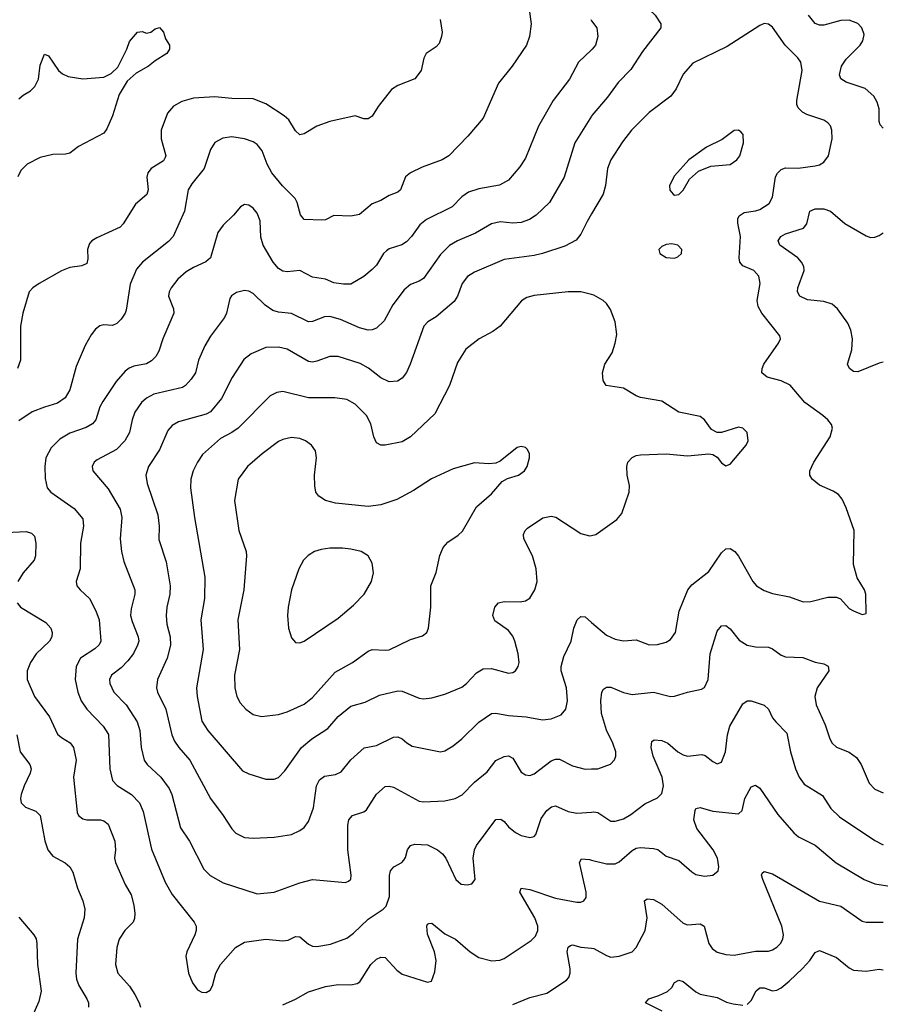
# Model space of a CAD drawing. Header units: inches. Extents: x 990586 to 1117858, y 769490 to 892071.
# Tile 67 of 248: x 1037314 to 1041356, y 872924 to 877549. Entities that reach past the tile are written whole.
import ezdxf

# ---------------------------------------------------------------- set-up
doc = ezdxf.new("R2010")
doc.units = ezdxf.units.IN
doc.header["$MEASUREMENT"] = 0
doc.layers.add('B0837', color=7, linetype='Continuous')
doc.layers.add('B0847', color=7, linetype='Continuous')

msp = doc.modelspace()

# ---------------------------------------------------------------- linework, layer by layer
at = {"layer": 'B0837', "color": 6}
for points, elevation in [([(1039696.6, 877676.6), (1039715.6, 877530), (1039708, 877470), (1039695, 877430), (1039627.4, 877330), (1039562.2, 877250), (1039490, 877085.9), (1039418.3, 877001.7), (1039330, 876909.9), (1039297.5, 876890), (1039204, 876856.1), (1039150, 876829.9), (1039126.8, 876810), (1039102.3, 876750), (1039090, 876738.1), (1039050, 876723.6), (1039010, 876699.7), (1038970, 876684), (1038910, 876633.9), (1038870, 876625.4), (1038790, 876629.9), (1038750.6, 876609.4), (1038733, 876607), (1038650, 876610.7), (1038632.5, 876632.5), (1038617.7, 876690), (1038608.5, 876708.5), (1038548.4, 876768.4), (1038498.7, 876830), (1038477, 876870), (1038453.2, 876933.2), (1038430, 876962.8), (1038410, 876975.6), (1038370, 876990), (1038310, 876999.3), (1038267.6, 876992.4), (1038230, 876971.6), (1038210, 876938.4), (1038181.1, 876850), (1038122.3, 876777.7), (1038105.5, 876750), (1038088.6, 876650), (1038035.3, 876530), (1038013.6, 876506.4), (1037890.4, 876410), (1037862.8, 876377.2), (1037833.1, 876306.9), (1037814.8, 876185.2), (1037809.7, 876170), (1037790, 876142.4), (1037770, 876121.5), (1037750, 876113), (1037710, 876115.4), (1037690, 876111.6), (1037670, 876095.7), (1037650, 876068.8), (1037621.8, 876018.2), (1037579.9, 875920.1), (1037549, 875810), (1037527.9, 875772.1), (1037492.5, 875747.5), (1037430, 875729.4), (1037373.3, 875706.7), (1037310, 875664.5)], 3700), ([(1039289.2, 877550), (1039297.5, 877490), (1039295.7, 877470), (1039283.4, 877436.6), (1039270, 877420.7), (1039223.8, 877390), (1039212.4, 877367.6), (1039198.9, 877310), (1039170, 877270.8), (1039090, 877239.5), (1039059.7, 877220.3), (1038998.1, 877141.9), (1038970, 877095.3), (1038950, 877082.5), (1038930, 877084), (1038890, 877097.2), (1038770, 877071.1), (1038710, 877049), (1038650, 877013), (1038630, 877008.1), (1038610, 877027.1), (1038578.1, 877078.1), (1038557, 877097), (1038470, 877154.1), (1038410, 877176.6), (1038310, 877178.5), (1038230, 877185.9), (1038130, 877180), (1038075.1, 877164.9), (1038037.3, 877142.7), (1038008.5, 877110), (1037978.6, 877030), (1037978.5, 876990), (1037999.9, 876910), (1037997.7, 876902.3), (1037990, 876886.5), (1037932, 876850), (1037916.1, 876830), (1037910.9, 876809.1), (1037917.1, 876750), (1037911.6, 876728.4), (1037857.6, 876682.4), (1037799.7, 876590), (1037785.3, 876574.7), (1037676.3, 876523.7), (1037653.6, 876510), (1037642.5, 876497.5), (1037632, 876470), (1037634.2, 876425.8), (1037630, 876404.2), (1037606.8, 876393.2), (1037550, 876384.9), (1037510.6, 876369.4), (1037406.3, 876310), (1037376.2, 876290), (1037358.6, 876270), (1037328.9, 876170), (1037318.1, 876110), (1037318.1, 875950), (1037303.8, 875910)], 3600), ([(1039995.7, 877550), (1040000, 877543.9)], 3800), ([(1037310, 877176.4), (1037330, 877194.4), (1037365, 877215), (1037385.2, 877234.8), (1037402, 877270), (1037410, 877336.1), (1037430, 877387.6), (1037450, 877379.6), (1037495.7, 877310), (1037514.5, 877294.5), (1037541.8, 877281.8), (1037610, 877271), (1037710, 877279.7), (1037743.7, 877296.3), (1037774.6, 877325.4), (1037816.7, 877410), (1037830, 877446.4), (1037868, 877490), (1037890, 877493), (1037910, 877484.9), (1037930, 877490.4), (1037950, 877506.4), (1037971.5, 877511.5), (1037990, 877490.7), (1037999.6, 877459.6), (1038018.4, 877430), (1038018.3, 877410), (1038005.5, 877390), (1037950, 877355.2), (1037919.3, 877330), (1037861.9, 877298.1), (1037819.7, 877260.3), (1037782.1, 877197.9), (1037750, 877097.4), (1037724.2, 877035.7), (1037710, 877016.5), (1037590, 876953.7), (1037550, 876921.7), (1037530, 876917.1), (1037470, 876915.3), (1037410, 876901.3), (1037349.7, 876870.3), (1037319.2, 876840.7), (1037305.1, 876810)], 3500), ([(1040000, 877407.3), (1039939, 877350), (1039895.7, 877270), (1039819.7, 877170), (1039751, 877049), (1039690, 876897.7), (1039663, 876857), (1039610, 876795.7), (1039568.2, 876771.8), (1039470, 876753.9), (1039421.7, 876738.3), (1039390, 876717.5), (1039344.9, 876670), (1039224, 876610), (1039194.1, 876585.9), (1039154.2, 876530), (1039130, 876505.7), (1039108.9, 876491.1), (1039050, 876471.8), (1039036.6, 876463.4), (1039023.5, 876450), (1038990, 876396.1), (1038970, 876376), (1038930, 876343), (1038870, 876306.1), (1038834.1, 876305.9), (1038790, 876313.1), (1038750, 876330.4), (1038690, 876340.2), (1038630, 876371.1), (1038570, 876364.4), (1038550, 876367.2), (1038530, 876379.5), (1038504.9, 876410), (1038457, 876490), (1038447.3, 876527.3), (1038444, 876604), (1038430, 876639.9), (1038410, 876664), (1038390, 876677.2), (1038370, 876680.8), (1038350.4, 876669.6), (1038318.1, 876630), (1038270, 876583.9), (1038244.4, 876550), (1038210, 876429.9), (1038189.1, 876410.9), (1038130, 876385), (1038095.6, 876364.4), (1038057.4, 876330), (1038025.5, 876290), (1038015.6, 876270), (1038012.7, 876250), (1038037.2, 876190), (1038038, 876170), (1037987.2, 876050), (1037968.3, 875991.7), (1037953.2, 875966.8), (1037933.9, 875946.1), (1037910, 875931.8), (1037850, 875920.9), (1037828, 875912), (1037810, 875898.2), (1037766.9, 875850), (1037704, 875756), (1037690.2, 875730), (1037671.6, 875670), (1037655.9, 875650), (1037627, 875633), (1037550, 875606.2), (1037502.1, 875577.9), (1037462.2, 875537.8), (1037437.5, 875490), (1037432.4, 875450), (1037434.4, 875394.4), (1037443.8, 875350), (1037461.2, 875330), (1037570, 875252.2), (1037610, 875204.4), (1037614.4, 875170), (1037599.2, 875090), (1037598.9, 874970), (1037579.9, 874910), (1037581.9, 874890), (1037597.5, 874870), (1037641.5, 874830), (1037672.4, 874772.4), (1037686.8, 874730), (1037695, 874630), (1037687.2, 874612.8), (1037666.5, 874593.5), (1037599.7, 874550), (1037579.8, 874510), (1037575.5, 874450), (1037586.6, 874390), (1037603.4, 874350), (1037629, 874310), (1037707, 874230), (1037730.9, 874190.9), (1037737.4, 874030), (1037750, 873975.2), (1037771.5, 873951.5), (1037839.7, 873910), (1037876.1, 873870), (1037893.7, 873830), (1037932.5, 873652.5), (1037997.4, 873497.4), (1038030, 873439.2), (1038133.8, 873310), (1038142.6, 873290), (1038142.5, 873270), (1038136.3, 873250), (1038099.3, 873170), (1038095.1, 873150), (1038107.6, 873070), (1038125.3, 873025.3), (1038150, 872991.8), (1038170, 872980.7), (1038190, 872978.9), (1038209.5, 872990.5), (1038219.5, 873010), (1038235.5, 873070), (1038256.8, 873110), (1038327.6, 873190), (1038370, 873215.6), (1038470, 873230), (1038550, 873221.4), (1038574.4, 873225.6), (1038610, 873241.8), (1038630, 873241.3), (1038670, 873206.4), (1038690, 873196.9), (1038710, 873195.2), (1038773.3, 873206.7), (1038850, 873234.1), (1038882.3, 873257.7), (1038950, 873323.2), (1039021.9, 873370), (1039035.5, 873384.5), (1039050.6, 873429.4), (1039051, 873529), (1039055.8, 873550), (1039070.7, 873569.3), (1039108.1, 873590), (1039118.6, 873601.4), (1039126.3, 873613.7), (1039135.8, 873650), (1039150, 873670), (1039170, 873676.5), (1039230, 873673.4), (1039276.6, 873650), (1039300.5, 873630), (1039315.6, 873610), (1039362.3, 873510), (1039388.2, 873488.2), (1039415.2, 873484.8), (1039437.7, 873490), (1039453.9, 873510), (1039443.1, 873610), (1039450.5, 873650), (1039459.1, 873670), (1039550, 873791.6), (1039573.2, 873793.2), (1039590, 873782.2), (1039610, 873756.7), (1039642.6, 873730), (1039670, 873716.5), (1039710, 873707.2), (1039730, 873712.4), (1039738.5, 873721.5), (1039763.9, 873796.1), (1039790, 873833.5), (1039812.1, 873852.1), (1039830, 873855.6), (1039889.6, 873829.6), (1039930, 873821.2), (1040000, 873826.8)], 3800), ([(1040000, 877096.3), (1039920.7, 876970), (1039871.4, 876808.6), (1039802.2, 876690), (1039739.7, 876630), (1039709.1, 876610.9), (1039670, 876596.8), (1039630, 876593.7), (1039570, 876599.4), (1039530, 876590.4), (1039454.6, 876545.4), (1039370, 876510), (1039332.1, 876487.9), (1039290, 876446.5), (1039210, 876333.9), (1039190, 876320.7), (1039150, 876304.3), (1039119.8, 876280.2), (1039067.3, 876210), (1039025.6, 876134.4), (1038990, 876100.4), (1038970, 876091.3), (1038950, 876090.4), (1038910, 876101.2), (1038820.8, 876140.8), (1038770, 876155), (1038746.3, 876153.7), (1038690, 876130.5), (1038670, 876129.6), (1038590, 876168), (1038530, 876174.4), (1038503, 876183), (1038467.3, 876207.3), (1038410, 876262.6), (1038390, 876273.5), (1038370, 876276.9), (1038332.2, 876267.8), (1038308.6, 876251.4), (1038301.3, 876238.7), (1038285.8, 876170), (1038276.7, 876150), (1038210, 876062), (1038183, 876017), (1038154.2, 875950), (1038139.1, 875890), (1038120.1, 875859.9), (1038093, 875830), (1038078.7, 875821.3), (1037943.5, 875790), (1037910, 875771.5), (1037886.8, 875750), (1037855.4, 875704.6), (1037842.6, 875670), (1037830.5, 875610), (1037807.4, 875570), (1037769.6, 875530.4), (1037678, 875482), (1037663.9, 875470), (1037654, 875450), (1037657.4, 875430), (1037730, 875345.1), (1037785.5, 875250), (1037794.3, 875210), (1037785.8, 875110), (1037791.8, 875050), (1037803.8, 875003.8), (1037855, 874870), (1037855, 874850), (1037838, 874782), (1037835.2, 874750), (1037841.8, 874721.8), (1037870.6, 874650), (1037873.1, 874630), (1037868.2, 874610), (1037848.1, 874571.9), (1037822.7, 874537.3), (1037790, 874504.5), (1037745.9, 874470), (1037736.6, 874450), (1037737.8, 874430), (1037756.5, 874390), (1037814.7, 874330), (1037866, 874250), (1037878.9, 874210), (1037884.3, 874130), (1037898.1, 874070), (1037912.3, 874050), (1037977.6, 873990), (1038016.9, 873936.9), (1038029.1, 873909.1), (1038070, 873752.5), (1038111.7, 873690), (1038178.6, 873558.6), (1038208.5, 873528.5), (1038270, 873495), (1038430, 873443.2), (1038510, 873451.1), (1038630, 873494.8), (1038690, 873509.3), (1038843.6, 873496.4), (1038858.4, 873501.6), (1038868.7, 873511.3), (1038871, 873530), (1038855.7, 873650), (1038855.1, 873764.9), (1038860.2, 873790), (1038877.7, 873810), (1038930, 873827.4), (1038942.9, 873837.1), (1038990, 873910.1), (1039030, 873946.2), (1039050, 873949.2), (1039070, 873943.8), (1039190, 873878.6), (1039210, 873875.4), (1039310, 873879.1), (1039358.7, 873890), (1039392.8, 873907.2), (1039450, 873967.1), (1039510, 874015.2), (1039550, 874068.5), (1039590, 874087.4), (1039610, 874091), (1039630, 874079.7), (1039670, 874014.4), (1039690, 874001.2), (1039710, 873998.7), (1039730, 874006.5), (1039810, 874068.1), (1039830, 874075.2), (1039850, 874075), (1039910, 874043.9), (1039970, 874028.1), (1040000, 874029.2)], 3900), ([(1040000, 876637.4), (1039978.8, 876601.2), (1039950, 876540.8), (1039927.3, 876512.7), (1039874.9, 876485.1), (1039770, 876450), (1039730, 876440.8), (1039590, 876422.8), (1039450, 876363.7), (1039416.8, 876343.2), (1039392.1, 876310), (1039369.7, 876250.3), (1039354.2, 876225.8), (1039270, 876152.4), (1039230.9, 876129.1), (1039211.4, 876108.6), (1039147.9, 875930), (1039130, 875892.4), (1039110, 875864.4), (1039088.5, 875851.5), (1039050, 875848.4), (1039010, 875866.9), (1038951.8, 875911.8), (1038913.8, 875933.8), (1038810, 875966.4), (1038770, 875967.5), (1038710, 875945), (1038690, 875940.8), (1038670, 875942.9), (1038570, 876000.5), (1038530, 876010.5), (1038470, 876009.3), (1038401.4, 875978.6), (1038367.6, 875952.4), (1038311.7, 875868.3), (1038262.3, 875770), (1038210, 875706.5), (1038190, 875695.9), (1038060.6, 875659.4), (1038030, 875642.1), (1038010, 875619.8), (1037970, 875528.9), (1037919.2, 875450), (1037906.9, 875410), (1037913, 875370), (1037963.7, 875223.7), (1037969.9, 875170), (1037966.9, 875106.9), (1038001.9, 875001.9), (1038020.7, 874890), (1038019.1, 874850), (1038004.8, 874790), (1038001.8, 874750), (1038004.7, 874710), (1038021, 874650), (1038022.6, 874610), (1038006.4, 874550), (1037961.8, 874450), (1037957.4, 874410), (1037961.5, 874390), (1038000.8, 874310), (1038028.6, 874190), (1038040.5, 874160.5), (1038061.1, 874130), (1038112.9, 874070), (1038210.2, 873890.2), (1038270.3, 873810), (1038310, 873747.7), (1038330, 873727), (1038370, 873707.2), (1038410, 873703.5), (1038510, 873709.3), (1038590, 873721.1), (1038630, 873739.7), (1038650, 873754.5), (1038670, 873781.9), (1038693.5, 873846.5), (1038708.7, 873950), (1038722, 873978), (1038745, 873995), (1038796.8, 874003.2), (1038823.6, 874016.4), (1038870, 874072), (1038931.8, 874128.2), (1038990, 874139.6), (1039070, 874178.5), (1039090, 874180.2), (1039110, 874171.1), (1039131.7, 874151.7), (1039157.1, 874137.1), (1039290, 874109.1), (1039310, 874113.9), (1039350, 874138.2), (1039390, 874171.1), (1039470.2, 874249.8), (1039530, 874289.3), (1039550, 874291.9), (1039610, 874279.9), (1039693.4, 874273.4), (1039770, 874259.7), (1039810, 874264.7), (1039856.6, 874283.4), (1039879.7, 874310), (1039887.5, 874350), (1039882.9, 874410), (1039857.1, 874490), (1039856.4, 874510), (1039870, 874557.8), (1039903.8, 874630), (1039917.3, 874690), (1039932.2, 874730), (1039950, 874745.2), (1039970, 874743.3), (1040000, 874717.7)], 4000), ([(1040000, 876257.9), (1039950, 876270.5), (1039890, 876270.7), (1039730, 876252.8), (1039696.1, 876243.9), (1039671, 876229), (1039570.8, 876109.2), (1039535.9, 876084.1), (1039472.4, 876050), (1039410, 876001.8), (1039370, 875937.9), (1039332.5, 875830), (1039263.3, 875696.8), (1039150, 875588.8), (1039110, 875566.4), (1039030, 875550.6), (1039010, 875550.7), (1038990, 875561.9), (1038976.7, 875590), (1038962.9, 875650), (1038942.8, 875690), (1038890, 875743.4), (1038850, 875765.4), (1038793.4, 875773.4), (1038670, 875773.4), (1038550, 875803), (1038521.7, 875798.3), (1038490, 875782.3), (1038339.7, 875630), (1038310.6, 875609.4), (1038257.7, 875582.3), (1038173, 875507), (1038148.9, 875471.1), (1038129.6, 875430), (1038118.2, 875390), (1038116.6, 875350), (1038135.2, 875210), (1038183.4, 874930), (1038182, 874830), (1038165.6, 874730), (1038175.5, 874590), (1038145, 874410), (1038147, 874370), (1038170, 874253.9), (1038197, 874210), (1038360.6, 874020.6), (1038390, 874005.7), (1038470, 873982), (1038510, 873981.1), (1038530, 873989), (1038559.5, 874020.5), (1038637.1, 874130), (1038686.7, 874170), (1038761.2, 874218.8), (1038810, 874275.4), (1038870, 874323.7), (1038936.7, 874343.3), (1039004.6, 874375.4), (1039090, 874396.4), (1039110, 874394.3), (1039190, 874361.9), (1039210, 874358.6), (1039250, 874362.6), (1039310, 874379.9), (1039390, 874414.2), (1039412, 874430), (1039459, 874481.1), (1039490, 874499.6), (1039530, 874501.9), (1039610, 874479.3), (1039630, 874482), (1039642.3, 874490), (1039655.7, 874510), (1039659.6, 874530), (1039655.1, 874570), (1039640.2, 874630), (1039630, 874653), (1039610, 874678.9), (1039544.8, 874724.8), (1039536.6, 874750), (1039544.8, 874790), (1039562.3, 874810), (1039590, 874816.4), (1039665.3, 874814.7), (1039690, 874819.4), (1039710, 874831.8), (1039733.9, 874870), (1039744.3, 874910), (1039740.1, 874970), (1039721.7, 875030), (1039681.9, 875110), (1039679.9, 875130), (1039688.6, 875150), (1039698.9, 875161.1), (1039770.9, 875209.1), (1039810, 875217.5), (1039831.8, 875211.8), (1039950, 875135.7), (1039990, 875124), (1040000, 875126)], 4100), ([(1037250, 875139.6), (1037344.7, 875144.7), (1037370, 875136.9), (1037383.3, 875123.3), (1037390, 875090), (1037389, 875030), (1037381.7, 875010), (1037330.3, 874950), (1037306.1, 874910)], 3700), ([(1037302.3, 874810), (1037317.3, 874790), (1037437.1, 874717.1), (1037460.9, 874690), (1037467.4, 874670), (1037465.1, 874650), (1037454.3, 874630), (1037392.2, 874570), (1037365.3, 874530), (1037349.5, 874490), (1037348.7, 874450), (1037383.9, 874370), (1037454.4, 874274.4), (1037492.4, 874192.4), (1037510, 874176.4), (1037551.2, 874151.2), (1037566.2, 874130), (1037580, 874070), (1037567.4, 873990), (1037584.7, 873824.7), (1037591, 873810), (1037610, 873795.2), (1037630.2, 873790.2), (1037694.2, 873790), (1037710, 873785.9), (1037730, 873769.6), (1037760.3, 873690), (1037763.7, 873650), (1037759.8, 873610), (1037763.7, 873590), (1037810, 873486.2), (1037837.2, 873437.2), (1037849.6, 873390), (1037855.3, 873350), (1037853.7, 873326.3), (1037846.6, 873310), (1037807.8, 873270), (1037781.3, 873230), (1037770.2, 873189.8), (1037763.7, 873110), (1037774.4, 873070), (1037829.4, 873009.4), (1037854.7, 872970), (1037874.7, 872930), (1037881, 872910)], 3700), ([(1037301.1, 874190), (1037317.1, 874110), (1037362.2, 874050), (1037367.5, 874030), (1037363.2, 874010), (1037334.6, 873950), (1037321, 873910), (1037317.9, 873890), (1037321.9, 873870), (1037341.8, 873850), (1037390.6, 873830.6), (1037409.8, 873810), (1037431.6, 873691.6), (1037446, 873650), (1037470, 873619.8), (1037528.2, 873588.2), (1037550.4, 873570), (1037564, 873544), (1037586, 873470), (1037610.8, 873410), (1037620.5, 873370), (1037617.3, 873330), (1037586, 873230), (1037578.6, 873070), (1037581.6, 873041.6), (1037591.6, 873011.6), (1037629.8, 872950), (1037637.1, 872930), (1037637.4, 872910)], 3600), ([(1038550, 872921.4), (1038610, 872947.4), (1038670, 872982.2), (1038750, 873007.4), (1038810, 873016.8), (1038870, 873015.7), (1038899, 873021), (1038911.4, 873028.6), (1038962.7, 873110), (1038990, 873135.2), (1039010, 873145.9), (1039030, 873143.3), (1039084.7, 873084.7), (1039110, 873064.7), (1039230, 873027.1), (1039247.6, 873032.4), (1039263.1, 873076.9), (1039269.3, 873130), (1039261.7, 873170), (1039230, 873253.5), (1039226.7, 873290), (1039230, 873300.5), (1039236.2, 873303.8), (1039250, 873305.6), (1039310, 873255.3), (1039360.5, 873230), (1039430, 873169.8), (1039470, 873142.9), (1039531.9, 873128.1), (1039569.5, 873130.5), (1039590, 873138.8), (1039716.7, 873223.3), (1039736.3, 873243.7), (1039747.5, 873270), (1039747.2, 873290), (1039733.2, 873330), (1039662.7, 873450), (1039668.5, 873470), (1039710, 873463.3), (1039830, 873422.6), (1039930, 873403.5), (1039950, 873404.1), (1039963.9, 873410), (1039974.1, 873425.9), (1039975, 873450), (1039942.9, 873590), (1039952.4, 873607.6), (1039990, 873603.6), (1040000, 873601)], 3700), ([(1037310, 873332.3), (1037381.3, 873250), (1037390.9, 873230.9), (1037394.7, 873210), (1037398, 873110), (1037415.1, 872984.9), (1037403.6, 872936.4), (1037374.4, 872870)], 3500), ([(1039630, 872922.2), (1039710, 872955.8), (1039790, 872976.8), (1039882.7, 873037.3), (1039893.5, 873050), (1039899.4, 873070), (1039899.7, 873090), (1039886, 873170), (1039890, 873192.6), (1039900.2, 873199.8), (1039910, 873203.1), (1039950, 873192), (1040000, 873187)], 3600)]:
    msp.add_lwpolyline(points, dxfattribs=dict(at, elevation=elevation))
for points, elevation in [([(1038590, 875587), (1038550, 875577.1), (1038530, 875567), (1038452.5, 875510), (1038384.4, 875450), (1038340.1, 875390), (1038323.6, 875290), (1038343.3, 875150), (1038377.6, 875050), (1038379.9, 875030), (1038366.6, 874870), (1038339.4, 874730), (1038347.1, 874590), (1038322.9, 874470), (1038324, 874410), (1038333.5, 874370), (1038350, 874339.2), (1038375.8, 874310), (1038410, 874284.8), (1038450, 874276.1), (1038530, 874285.4), (1038570, 874297.7), (1038650, 874333.1), (1038690, 874365.3), (1038796.3, 874483.7), (1038876.8, 874530), (1038950, 874582.2), (1038970, 874589.8), (1039030, 874586.6), (1039050, 874589.6), (1039150, 874637.3), (1039205.8, 874654.2), (1039225.6, 874670), (1039233.9, 874690), (1039245.6, 874790), (1039245.7, 874890), (1039270, 874952.1), (1039287.6, 875032.4), (1039302.3, 875070), (1039324.9, 875095.1), (1039373, 875127), (1039393.8, 875146.2), (1039460, 875260), (1039530, 875320.9), (1039579.7, 875380.3), (1039605.8, 875394.2), (1039656.2, 875410), (1039685.2, 875430), (1039698, 875450), (1039708, 875490), (1039708.5, 875510), (1039699.7, 875530), (1039690, 875539.7), (1039670, 875544.7), (1039650, 875538.9), (1039570, 875475.1), (1039550, 875465.3), (1039517.6, 875462.4), (1039450, 875467.8), (1039350, 875438.8), (1039247.8, 875392.2), (1039163.4, 875336.6), (1039084.7, 875295.3), (1039010, 875270.2), (1038950, 875261.6), (1038797.3, 875277.3), (1038750, 875290.9), (1038719, 875310), (1038705.5, 875330), (1038699.8, 875359.8), (1038699, 875410), (1038708.3, 875490), (1038703, 875523), (1038684.5, 875550), (1038656, 875570), (1038630, 875581.6)], 4200), ([(1038770, 875067), (1038730, 875060.8), (1038698.9, 875050), (1038668.5, 875031.5), (1038647.3, 875010), (1038624.6, 874970), (1038590.3, 874870), (1038574.3, 874790), (1038571.8, 874750), (1038576.5, 874690), (1038590, 874645.6), (1038610, 874623.6), (1038630, 874621.8), (1038650, 874628.8), (1038810, 874737.3), (1038881.6, 874798.4), (1038931.7, 874850), (1038966.3, 874910), (1038975.9, 874950), (1038970, 874996.3), (1038950.3, 875030.3), (1038917.1, 875050), (1038870, 875061.2), (1038830, 875066.9)], 4300)]:
    msp.add_lwpolyline(points, close=True, dxfattribs=dict(at, elevation=elevation))
at = {"layer": 'B0847', "color": 6}
for points, elevation in [([(1040000, 878147.4), (1040037, 878030), (1040057.1, 877930), (1040111.7, 877731.7), (1040134, 877694), (1040175.5, 877650), (1040206.5, 877626.5), (1040270, 877596.2), (1040298.8, 877570), (1040325.6, 877530), (1040324.4, 877510), (1040239.7, 877400.3), (1040185, 877315), (1040125.4, 877254.6), (1040074.5, 877185.5), (1040001.4, 877098.6), (1040000, 877096.3)], 3900), ([(1041370, 877038.6), (1041354.8, 877054.8), (1041350.5, 877070), (1041350.6, 877130.6), (1041341.5, 877161.5), (1041325.9, 877190), (1041285, 877225), (1041196, 877256), (1041170, 877270.6), (1041163.4, 877290), (1041173.5, 877330), (1041196, 877364), (1041261.5, 877430), (1041274.5, 877450), (1041280.1, 877480.1), (1041269.4, 877510), (1041250, 877531.1), (1041210, 877546.6), (1041170, 877544.6), (1041090, 877523.4), (1041070, 877523.4), (1041050, 877531.2), (1041019.1, 877570)], 3900), ([(1040000, 877543.9), (1040023.8, 877510), (1040028.9, 877470), (1040017.8, 877430), (1040002.9, 877410), (1040000, 877407.3)], 3800), ([(1040000, 874717.7), (1040070, 874658.1), (1040110, 874638.3), (1040150, 874631.8), (1040210, 874635.2), (1040270, 874613.1), (1040310, 874614.1), (1040350, 874625.3), (1040370, 874637.1), (1040393.5, 874670), (1040410.7, 874770), (1040452.1, 874870), (1040470, 874894.2), (1040550, 874957), (1040610, 875045.2), (1040630, 875063.3), (1040650, 875064.8), (1040673.3, 875050), (1040690, 875029.1), (1040757.1, 874910), (1040774.2, 874890), (1040810, 874867.4), (1040850, 874852.7), (1040930, 874838), (1040994.1, 874814.1), (1041030, 874815.6), (1041110, 874835.5), (1041150, 874836.5), (1041168.2, 874828.2), (1041210, 874783.7), (1041230, 874771.8), (1041270, 874754.3), (1041290, 874758.8), (1041288.4, 874850), (1041281.5, 874870), (1041246.7, 874926.7), (1041229.8, 874989.8), (1041233.5, 875150), (1041196, 875256.1), (1041177.2, 875297.2), (1041159.1, 875319.1), (1041134.9, 875334.9), (1041070, 875362.5), (1041036.6, 875390), (1041024.9, 875410), (1041025.1, 875430), (1041043.9, 875470), (1041120.1, 875590), (1041131, 875630), (1041126.6, 875646.6), (1041109.5, 875670), (1041086.4, 875690), (1041001.9, 875750), (1040932.8, 875832.8), (1040890, 875853.1), (1040825, 875870), (1040800.1, 875890), (1040800.3, 875910), (1040808.5, 875930), (1040877.1, 876030), (1040887.2, 876050), (1040884.5, 876064.5), (1040799.8, 876170), (1040782.3, 876202.3), (1040778, 876230), (1040791.1, 876310), (1040784.8, 876344.8), (1040762.1, 876370), (1040710, 876393.2), (1040696.9, 876410), (1040692.9, 876430), (1040699.9, 876530), (1040687.4, 876592.6), (1040686.8, 876613.2), (1040692.6, 876627.4), (1040717, 876643), (1040770, 876650.5), (1040790, 876657.7), (1040833.8, 876686.2), (1040850, 876714.6), (1040864.3, 876810), (1040872.4, 876827.6), (1040890, 876845.9), (1040910, 876852.6), (1040970, 876852.1), (1041050, 876862.9), (1041070, 876867.5), (1041090, 876879.4), (1041112.9, 876910), (1041129.4, 876990), (1041127.8, 877030), (1041121.4, 877050), (1041110, 877064.8), (1041090, 877076.3), (1041010, 877103.4), (1040990, 877115), (1040970, 877134.9), (1040964, 877150), (1040963.8, 877170), (1040988.9, 877310), (1040982.5, 877350), (1040968.6, 877370), (1040909.4, 877430), (1040850, 877513.3), (1040830, 877528.6), (1040810, 877530.6), (1040790, 877522.3), (1040637.3, 877422.7), (1040475.2, 877344.8), (1040430, 877292.4), (1040396.4, 877223.6), (1040372.3, 877190), (1040270, 877113.2), (1040187, 877030), (1040144.5, 876975.5), (1040090.5, 876890), (1040075, 876850), (1040066, 876770), (1040054.2, 876730), (1040000, 876637.4)], 4000), ([(1041370, 875940.7), (1041350, 875936.2), (1041250, 875894.4), (1041230, 875896.9), (1041211.3, 875910), (1041202, 875930), (1041222, 875998), (1041225.2, 876050), (1041218, 876090), (1041203.8, 876123.8), (1041154.6, 876190), (1041130, 876212.3), (1041090, 876224.8), (1041013.6, 876233.6), (1040977.8, 876250), (1040967.7, 876270), (1040968.4, 876290), (1040997.9, 876370), (1040996.5, 876390), (1040986.2, 876410), (1040967.9, 876430), (1040883.7, 876490), (1040876.4, 876510), (1040887.9, 876530), (1040910, 876543.2), (1040994.9, 876570), (1041010.4, 876590), (1041024.3, 876650), (1041050, 876661.1), (1041090, 876660.3), (1041122.5, 876650), (1041190, 876590.8), (1041290, 876533.2), (1041310, 876526.4), (1041330, 876527.6), (1041350, 876535.2), (1041370, 876548.1)], 3900), ([(1040000, 875126), (1040019.8, 875130), (1040119.2, 875200.8), (1040141.5, 875230), (1040177.2, 875330), (1040178.5, 875361.5), (1040166.7, 875410), (1040165, 875450), (1040170.8, 875470), (1040190, 875492.3), (1040210, 875501.9), (1040230, 875504.9), (1040350, 875509.5), (1040450, 875500.4), (1040550, 875509.5), (1040570, 875505.7), (1040590, 875494), (1040610, 875466.9), (1040630, 875453.2), (1040650, 875461), (1040725.6, 875550), (1040734.9, 875570), (1040729.9, 875610), (1040710.9, 875630.9), (1040690, 875634.5), (1040610, 875609.4), (1040589.1, 875609.1), (1040563.5, 875623.5), (1040530, 875669.8), (1040510, 875684.3), (1040410, 875704.7), (1040330, 875757.3), (1040230, 875774.5), (1040210, 875781.3), (1040150, 875817.6), (1040068.9, 875830), (1040053.6, 875853.6), (1040050.6, 875890), (1040062.6, 875930), (1040096.1, 875983.9), (1040111.1, 876028.9), (1040118.6, 876070), (1040111.1, 876130), (1040088.3, 876188.3), (1040070, 876216), (1040054.9, 876230), (1040010, 876255.4), (1040000, 876257.9)], 4100), ([(1040000, 874029.2), (1040030, 874030.3), (1040088.2, 874051.8), (1040108, 874072), (1040114, 874090), (1040113.3, 874110), (1040100.2, 874150), (1040070, 874212.1), (1040047.1, 874290), (1040044.1, 874350), (1040048.6, 874390), (1040056.6, 874403.4), (1040070, 874414.1), (1040090, 874413.2), (1040149.2, 874389.2), (1040190, 874379.5), (1040290, 874390.7), (1040370, 874370.1), (1040390, 874370.6), (1040450, 874389.6), (1040516.4, 874403.6), (1040530, 874411.5), (1040547.6, 874450), (1040557.5, 874570), (1040590, 874676.9), (1040610, 874702.3), (1040630, 874703), (1040650, 874686.9), (1040693.6, 874633.6), (1040730, 874610.3), (1040770, 874603.4), (1040830, 874601), (1040850, 874593.3), (1040890, 874563.2), (1040910, 874555.6), (1040992.1, 874552.1), (1041050, 874530.8), (1041090, 874522.4), (1041111.4, 874511.4), (1041113.8, 874490), (1041059.9, 874410), (1041048.4, 874370), (1041055.2, 874330), (1041096.4, 874236.4), (1041118.7, 874170), (1041130.2, 874150.2), (1041150, 874132.1), (1041210, 874108), (1041243.7, 874083.7), (1041266.4, 874050), (1041303.2, 873963.2), (1041330, 873934.1), (1041370, 873917.8)], 3900), ([(1040000, 873826.8), (1040010, 873827.6), (1040030, 873824.6), (1040090, 873783.9), (1040110, 873783.4), (1040150, 873794.9), (1040184.9, 873815.1), (1040250, 873865.3), (1040310, 873894.3), (1040330, 873914.6), (1040337.2, 873950), (1040332.1, 873990), (1040288.5, 874090), (1040279.8, 874130), (1040282.4, 874157.6), (1040294, 874166), (1040330, 874163.5), (1040358, 874150), (1040404.6, 874110), (1040430, 874094.9), (1040450, 874089.6), (1040517.4, 874097.4), (1040533.1, 874093.1), (1040570, 874063.7), (1040590, 874054), (1040610, 874060.4), (1040628.5, 874110), (1040638.1, 874190), (1040649.4, 874230), (1040710, 874334.8), (1040730, 874349.1), (1040750, 874348.6), (1040810, 874329.2), (1040830, 874310.1), (1040849.7, 874270), (1040864.9, 874250), (1040917.1, 874197.1), (1040934.1, 874110), (1040957.2, 874030), (1040974.8, 873990), (1040998.3, 873958.3), (1041084, 873904), (1041123.2, 873843.2), (1041164.5, 873804.5), (1041330, 873693.2), (1041370, 873672.8)], 3800), ([(1040000, 873601), (1040070, 873582.8), (1040110, 873584.3), (1040130, 873593.3), (1040190, 873646.7), (1040210, 873656.5), (1040230, 873660.4), (1040290, 873656.2), (1040310.3, 873650.3), (1040350, 873619.8), (1040410, 873599.4), (1040470, 873545.3), (1040490, 873533.1), (1040530, 873525.6), (1040570, 873531), (1040594.6, 873550), (1040598.1, 873570), (1040591.4, 873610), (1040571.3, 873650), (1040493.5, 873750), (1040480.8, 873790), (1040485.6, 873834.4), (1040490, 873843.4), (1040510, 873848.3), (1040570, 873831.5), (1040690, 873818.4), (1040706.5, 873833.5), (1040720.3, 873890), (1040750, 873945.2), (1040770, 873953.5), (1040790, 873938.5), (1040874.7, 873814.7), (1040949.6, 873729.6), (1040971, 873711), (1041050, 873670.8), (1041148, 873588), (1041279.7, 873510), (1041330, 873489.7), (1041410, 873476.9)], 3700), ([(1040000, 873187), (1040010, 873186), (1040070, 873152.2), (1040090, 873145.6), (1040130, 873150.6), (1040190, 873170.4), (1040210, 873190.1), (1040251.7, 873270), (1040261.1, 873330), (1040248.9, 873410), (1040261.1, 873418.9), (1040290, 873415.3), (1040330, 873394.2), (1040430, 873304.3), (1040450, 873296.6), (1040510, 873301.6), (1040528.3, 873290), (1040551.1, 873210), (1040566, 873186), (1040590, 873169.2), (1040630, 873157.9), (1040670, 873155.3), (1040770, 873173), (1040830, 873173.9), (1040850, 873178.9), (1040870, 873191.7), (1040886.8, 873210), (1040897.8, 873230), (1040901.3, 873250), (1040893, 873290), (1040804.4, 873510), (1040798.3, 873530), (1040800.8, 873539.2), (1040810, 873547.6), (1040850, 873537), (1041070, 873407.6), (1041170, 873384.8), (1041270, 873314.9), (1041290, 873308.9), (1041370, 873310)], 3600), ([(1040730, 872923.4), (1040750, 872941.4), (1040772.5, 872987.5), (1040790, 873001.8), (1040810, 873000.4), (1040850, 872987.6), (1040870, 872990.5), (1040890, 873001.4), (1040928, 873032), (1040990, 873092.6), (1041024.1, 873130), (1041050, 873167.5), (1041070, 873177), (1041150, 873143.8), (1041210, 873095.1), (1041230, 873084.8), (1041290, 873080.1), (1041350, 873088.3), (1041370, 873086.1)], 3500), ([(1040331.9, 872891.9), (1040252.7, 872930), (1040268, 872950), (1040315.4, 872964.5), (1040356.4, 872983.6), (1040377.1, 873002.9), (1040390, 873025.9), (1040410, 873036.4), (1040430, 873030.8), (1040490, 872981.9), (1040510, 872971.2), (1040590, 872955.8), (1040634.2, 872934.2), (1040665.3, 872925.3), (1040710, 872919.9)], 3500)]:
    msp.add_lwpolyline(points, dxfattribs=dict(at, elevation=elevation))
at = {"layer": 'B0847', "color": 6, "elevation": 4100}
for points in [[(1040690, 877030.6), (1040670, 877027.8), (1040613.9, 876986.1), (1040539.1, 876950), (1040456.5, 876890), (1040390, 876815.4), (1040365.7, 876770), (1040367.5, 876747.5), (1040382.4, 876730), (1040390, 876724.6), (1040410, 876727), (1040430, 876748.4), (1040460.1, 876799.9), (1040502.4, 876837.6), (1040559.9, 876860.1), (1040650, 876868.3), (1040682.1, 876890), (1040696.3, 876910), (1040713.2, 876970), (1040711.1, 877010), (1040701.6, 877021.6)], [(1040376.1, 876496.1), (1040350, 876493.6), (1040330, 876483.5), (1040316.5, 876470), (1040321.1, 876450), (1040350, 876432.6), (1040390, 876428.5), (1040405.7, 876434.3), (1040422, 876450), (1040423.7, 876470), (1040405.2, 876490)]]:
    msp.add_lwpolyline(points, close=True, dxfattribs=at)

doc.saveas('drawing.dxf')
